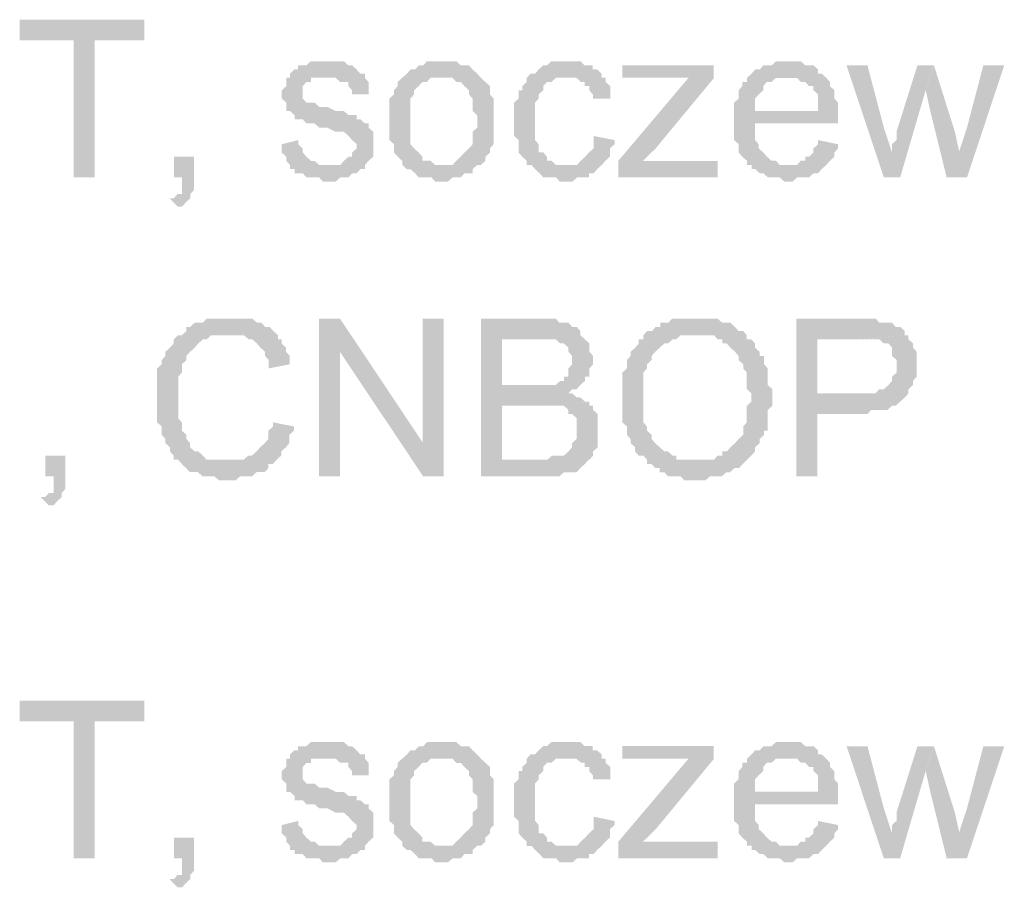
# Model space of a CAD drawing. Header units: millimetres. Extents: x -523 to 1404227, y -783705 to 1038705.
# Tile 150 of 256: x 405478 to 406482, y 233168 to 234053. Entities that reach past the tile are written whole.
import ezdxf

# ---------------------------------------------------------------- set-up
doc = ezdxf.new("R2010")
doc.units = ezdxf.units.MM
doc.linetypes.add('ACAD_ISO08W100', pattern=[36, 24, -3, 6, -3])
doc.layers.add('!!ELEKTRYKA', color=7, linetype='Continuous')

msp = doc.modelspace()

# ---------------------------------------------------------------- hatches: boundary and pattern name
at = {"layer": '!!ELEKTRYKA', "linetype": 'ACAD_ISO08W100'}
for points in [[(405605.09, 234052.61), (405478.18, 234052.61), (405478.18, 234031.42), (405533.23, 234031.42), (405533.23, 233891.72), (405554.7, 233891.72), (405554.7, 234031.42), (405605.09, 234031.42)], [(405787.04, 234010.29), (405787.04, 234010.29), (405778.66, 234010.29), (405774.93, 234010.29), (405770.27, 234006), (405770.27, 234006), (405766.55, 234006), (405761.89, 234006), (405761.89, 234001.81), (405758.16, 234001.81), (405753.51, 233997.53), (405753.51, 233993.33), (405791.7, 233993.33), (405791.7, 233993.33), (405795.42, 233993.33), (405800.08, 233993.33), (405804.74, 233989.05), (405808.47, 233989.05), (405813.12, 233989.05), (405813.12, 233984.86), (405816.85, 233980.67), (405816.85, 233976.38), (405833.62, 233976.38), (405833.62, 233980.67), (405833.62, 233984.86), (405833.62, 233989.05), (405829.89, 233993.33), (405829.89, 233997.53), (405829.89, 233997.53), (405825.23, 233997.53), (405821.51, 234001.81), (405816.85, 234006), (405813.12, 234006), (405813.12, 234006), (405808.47, 234010.29), (405804.74, 234010.29), (405800.08, 234010.29), (405795.42, 234010.29)], [(405909.94, 234010.27), (405901.56, 234010.27), (405897.84, 234010.27), (405893.19, 234010.27), (405889.46, 234005.99), (405884.81, 234005.99), (405884.81, 234005.99), (405881.09, 234001.8), (405876.43, 234001.8), (405872.71, 233997.52), (405872.71, 233997.52), (405868.05, 233993.33), (405909.94, 233993.33), (405909.94, 233993.33), (405914.6, 233993.33), (405919.25, 233993.33), (405922.97, 233989.05), (405927.63, 233989.05), (405931.35, 233984.86), (405931.35, 233984.86), (405936, 233980.58), (405936, 233976.39), (405939.73, 233972.1), (405939.73, 233967.92), (405939.73, 233963.63), (405939.73, 233959.45), (405944.38, 233955.16), (405944.38, 233950.98), (405944.38, 233950.98), (405944.38, 233942.51), (405939.73, 233938.32), (405939.73, 233934.03), (405939.73, 233929.85), (405939.73, 233925.56), (405936, 233921.38), (405936, 233921.38), (405931.35, 233917.09), (405931.35, 233917.09), (405927.63, 233912.91), (405922.97, 233908.62), (405922.97, 233908.62), (405919.25, 233904.44), (405914.6, 233904.44), (405909.94, 233904.44), (405868.05, 233904.44), (405872.71, 233900.15), (405876.43, 233900.15), (405881.09, 233895.96), (405881.09, 233895.96), (405884.81, 233891.68), (405889.46, 233891.68), (405893.19, 233891.68), (405897.84, 233891.68), (405901.56, 233887.49), (405909.94, 233887.49), (405909.94, 233887.49), (405914.6, 233887.49), (405919.25, 233891.68), (405922.97, 233891.68), (405927.63, 233891.68), (405931.35, 233895.96), (405936, 233895.96), (405939.73, 233895.96), (405939.73, 233900.15), (405944.38, 233904.44), (405948.1, 233904.44), (405952.76, 233908.62), (405952.76, 233912.91), (405957.41, 233917.09), (405957.41, 233917.09), (405957.41, 233921.38), (405961.14, 233925.56), (405961.14, 233925.56), (405961.14, 233929.85), (405961.14, 233934.03), (405961.14, 233942.51), (405961.14, 233946.79), (405961.14, 233950.98), (405961.14, 233955.16), (405961.14, 233959.45), (405961.14, 233963.63), (405961.14, 233967.92), (405961.14, 233972.1), (405957.41, 233976.39), (405957.41, 233980.58), (405957.41, 233984.86), (405952.76, 233989.05), (405948.1, 233993.33), (405948.1, 233993.33), (405944.38, 233997.52), (405939.73, 234001.8), (405939.73, 234001.8), (405936, 234005.99), (405931.35, 234005.99), (405927.63, 234005.99), (405922.97, 234010.27), (405919.25, 234010.27), (405914.6, 234010.27)], [(406036.79, 234010.28), (406033.07, 234010.28), (406028.42, 234010.28), (406024.7, 234010.28), (406020.05, 234010.28), (406015.4, 234006.01), (406011.68, 234006.01), (406007.03, 234001.82), (406007.03, 234001.82), (406003.31, 233997.54), (405998.66, 233997.54), (405994.93, 233993.36), (405994.93, 233989.08), (405990.28, 233984.89), (405990.28, 233980.61), (405986.56, 233980.61), (405986.56, 233976.43), (405986.56, 233972.15), (405981.91, 233967.96), (405981.91, 233963.69), (405981.91, 233959.5), (405981.91, 233955.22), (405981.91, 233951.04), (405981.91, 233942.57), (405981.91, 233938.29), (405981.91, 233934.11), (405986.56, 233929.83), (405986.56, 233925.64), (405986.56, 233921.37), (405986.56, 233917.18), (405990.28, 233912.9), (405990.28, 233912.9), (405994.93, 233908.72), (405994.93, 233904.44), (406033.07, 233904.44), (406033.07, 233904.44), (406028.42, 233904.44), (406024.7, 233904.44), (406020.05, 233908.72), (406015.4, 233908.72), (406015.4, 233912.9), (406011.68, 233917.18), (406011.68, 233917.18), (406007.03, 233917.18), (406007.03, 233921.37), (406007.03, 233925.64), (406003.31, 233929.83), (406003.31, 233934.11), (406003.31, 233938.29), (406003.31, 233942.57), (406003.31, 233951.04), (406003.31, 233951.04), (406003.31, 233955.22), (406003.31, 233959.5), (406003.31, 233963.69), (406003.31, 233967.96), (406007.03, 233972.15), (406007.03, 233976.43), (406011.68, 233980.61), (406011.68, 233984.89), (406011.68, 233984.89), (406015.4, 233989.08), (406020.05, 233989.08), (406024.7, 233993.36), (406028.42, 233993.36), (406033.07, 233993.36), (406036.79, 233993.36), (406071.2, 233993.36), (406071.2, 233997.54), (406066.55, 234001.82), (406061.9, 234001.82), (406061.9, 234006.01), (406058.18, 234006.01), (406053.53, 234006.01), (406049.81, 234010.28), (406045.16, 234010.28), (406041.44, 234010.28)], [(406262.01, 234010.28), (406257.37, 234010.28), (406252.72, 234010.28), (406249.01, 234010.28), (406244.36, 234006), (406240.65, 234006), (406236.01, 234006), (406232.29, 234001.83), (406227.65, 234001.83), (406223.93, 233997.55), (406219.29, 233993.28), (406262.01, 233993.28), (406262.01, 233993.28), (406265.72, 233993.28), (406270.37, 233993.28), (406274.08, 233989.1), (406278.72, 233989.1), (406282.44, 233984.83), (406287.08, 233984.83), (406287.08, 233980.65), (406287.08, 233980.65), (406291.73, 233976.38), (406291.73, 233972.11), (406291.73, 233967.93), (406291.73, 233959.48), (406227.65, 233959.48), (406312.16, 233959.48), (406312.16, 233963.66), (406312.16, 233967.93), (406308.44, 233972.11), (406308.44, 233976.38), (406308.44, 233980.65), (406303.8, 233984.83), (406303.8, 233989.1), (406300.08, 233993.28), (406300.08, 233993.28), (406295.44, 233997.55), (406291.73, 233997.55), (406291.73, 234001.83), (406287.08, 234006), (406282.44, 234006), (406278.72, 234006), (406274.08, 234010.28), (406270.37, 234010.28), (406265.72, 234010.28)], [(406185.26, 234006.06), (406092.32, 234006.06), (406092.32, 233993.33), (406138.79, 233993.33), (406143.44, 233993.33), (406147.16, 233993.33), (406151.8, 233993.33), (406155.52, 233993.33), (406160.17, 233993.33), (406185.26, 233993.33)], [(406342.07, 234005.99), (406320.73, 234005.99), (406358.78, 233891.75), (406367.13, 233917.09), (406358.78, 233942.52)], [(406409.71, 234006.02), (406393.01, 234006.02), (406371.67, 233938.29), (406371.67, 233934.11), (406371.67, 233929.85), (406367.03, 233925.58), (406367.03, 233921.4), (406367.03, 233917.13), (406367.03, 233917.13), (406358.68, 233891.71), (406375.38, 233891.71), (406401.36, 233980.6)], [(406409.81, 234005.99), (406401.46, 233980.58), (406406.1, 233959.43), (406422.8, 233891.72), (406435.78, 233917.13), (406431.15, 233938.28)], [(406481.52, 234006.07), (406460.19, 234006.07), (406443.5, 233942.54), (406435.15, 233917.13), (406422.17, 233891.72), (406443.5, 233891.72)], [(405753.61, 233993.33), (405749.88, 233993.33), (405749.88, 233989.05), (405749.88, 233984.86), (405745.23, 233980.57), (405745.23, 233976.38), (405745.23, 233972.19), (405749.88, 233967.9), (405749.88, 233963.71), (405749.88, 233959.42), (405753.61, 233959.42), (405758.27, 233955.23), (405758.27, 233950.95), (405761.99, 233950.95), (405761.99, 233950.95), (405766.65, 233950.95), (405770.38, 233946.76), (405775.04, 233946.76), (405778.76, 233946.76), (405783.42, 233942.47), (405787.15, 233942.47), (405791.8, 233942.47), (405800.19, 233938.28), (405804.85, 233938.28), (405808.57, 233938.28), (405813.23, 233934.09), (405813.23, 233934.09), (405816.96, 233929.8), (405816.96, 233929.8), (405821.61, 233925.61), (405821.61, 233921.32), (405816.96, 233917.13), (405816.96, 233912.85), (405813.23, 233912.85), (405808.57, 233908.65), (405808.57, 233908.65), (405804.85, 233904.37), (405800.19, 233904.37), (405791.8, 233904.37), (405753.61, 233904.37), (405753.61, 233900.18), (405758.27, 233900.18), (405758.27, 233895.99), (405761.99, 233895.99), (405766.65, 233895.99), (405770.38, 233891.7), (405775.04, 233891.7), (405778.76, 233891.7), (405783.42, 233891.7), (405787.15, 233887.51), (405791.8, 233887.51), (405796.46, 233887.51), (405800.19, 233887.51), (405804.85, 233891.7), (405808.57, 233891.7), (405813.23, 233891.7), (405816.96, 233895.99), (405821.61, 233895.99), (405825.34, 233900.18), (405830, 233900.18), (405830, 233904.37), (405833.72, 233908.65), (405833.72, 233908.65), (405838.38, 233912.85), (405838.38, 233917.13), (405838.38, 233921.32), (405838.38, 233925.61), (405838.38, 233925.61), (405838.38, 233929.8), (405838.38, 233934.09), (405838.38, 233938.28), (405833.72, 233942.47), (405833.72, 233946.76), (405830, 233946.76), (405825.34, 233950.95), (405821.61, 233950.95), (405821.61, 233955.23), (405816.96, 233955.23), (405813.23, 233955.23), (405808.57, 233959.42), (405804.85, 233959.42), (405800.19, 233959.42), (405791.8, 233963.71), (405791.8, 233963.71), (405787.15, 233963.71), (405783.42, 233963.71), (405778.76, 233967.9), (405775.04, 233967.9), (405775.04, 233967.9), (405770.38, 233967.9), (405766.65, 233972.19), (405766.65, 233976.38), (405766.65, 233980.57), (405766.65, 233980.57), (405766.65, 233984.86), (405770.38, 233989.05), (405775.04, 233989.05), (405775.04, 233993.33), (405778.76, 233993.33), (405783.42, 233993.33), (405791.8, 233993.33)], [(405867.98, 233993.38), (405867.98, 233993.38), (405863.32, 233989.09), (405863.32, 233984.9), (405859.6, 233980.62), (405859.6, 233976.43), (405854.94, 233972.15), (405854.94, 233967.96), (405854.94, 233963.68), (405854.94, 233959.49), (405854.94, 233955.21), (405854.94, 233951.02), (405854.94, 233951.02), (405854.94, 233942.55), (405854.94, 233938.27), (405854.94, 233934.08), (405854.94, 233929.8), (405859.6, 233925.61), (405859.6, 233921.32), (405859.6, 233917.14), (405863.32, 233912.95), (405863.32, 233912.95), (405867.98, 233908.66), (405867.98, 233904.48), (405909.87, 233904.48), (405906.14, 233904.48), (405901.49, 233904.48), (405896.83, 233908.66), (405893.11, 233908.66), (405888.46, 233908.66), (405888.46, 233912.95), (405884.73, 233917.14), (405884.73, 233917.14), (405880.08, 233921.32), (405880.08, 233921.32), (405876.35, 233925.61), (405876.35, 233929.8), (405876.35, 233934.08), (405876.35, 233938.27), (405876.35, 233942.55), (405876.35, 233951.02), (405876.35, 233951.02), (405876.35, 233955.21), (405876.35, 233959.49), (405876.35, 233963.68), (405876.35, 233967.96), (405876.35, 233972.15), (405880.08, 233976.43), (405880.08, 233980.62), (405884.73, 233984.9), (405884.73, 233984.9), (405888.46, 233989.09), (405893.11, 233989.09), (405896.83, 233993.38), (405901.49, 233993.38), (405906.14, 233993.38), (405909.87, 233993.38)], [(406070.59, 233993.34), (406037.12, 233993.34), (406037.12, 233993.34), (406041.77, 233993.34), (406045.49, 233993.34), (406050.13, 233989.07), (406053.85, 233989.07), (406053.85, 233984.88), (406058.5, 233984.88), (406058.5, 233980.61), (406062.22, 233976.42), (406062.22, 233972.14), (406079.89, 233972.14), (406079.89, 233976.42), (406079.89, 233980.61), (406079.89, 233984.88), (406075.24, 233989.07), (406075.24, 233993.34)], [(406185.77, 233993.33), (406159.75, 233993.33), (406088.18, 233908.65), (406088.18, 233891.74), (406113.28, 233908.65), (406126.29, 233921.39)], [(406219.18, 233993.33), (406219.18, 233993.33), (406219.18, 233989.15), (406214.54, 233989.15), (406214.54, 233984.88), (406210.82, 233980.61), (406210.82, 233976.43), (406210.82, 233972.16), (406206.18, 233967.98), (406206.18, 233963.71), (406206.18, 233959.43), (406206.18, 233955.26), (406206.18, 233946.8), (406206.18, 233942.53), (406206.18, 233938.35), (406206.18, 233934.08), (406206.18, 233929.81), (406210.82, 233925.63), (406210.82, 233921.36), (406210.82, 233917.18), (406214.54, 233912.9), (406214.54, 233912.9), (406219.18, 233908.73), (406219.18, 233904.45), (406260.98, 233904.45), (406260.98, 233904.45), (406257.26, 233904.45), (406252.62, 233904.45), (406248.9, 233908.73), (406244.26, 233908.73), (406239.61, 233912.9), (406235.9, 233917.18), (406235.9, 233917.18), (406235.9, 233917.18), (406231.26, 233921.36), (406231.26, 233925.63), (406227.54, 233929.81), (406227.54, 233934.08), (406227.54, 233938.35), (406227.54, 233946.8), (406312.06, 233946.8), (406312.06, 233946.8), (406312.06, 233950.98), (406312.06, 233955.26), (406312.06, 233959.43), (406227.54, 233959.43), (406227.54, 233959.43), (406227.54, 233967.98), (406227.54, 233972.16), (406231.26, 233976.43), (406231.26, 233976.43), (406235.9, 233980.61), (406235.9, 233984.88), (406239.61, 233989.15), (406244.26, 233989.15), (406248.9, 233993.33), (406252.62, 233993.33), (406257.26, 233993.33), (406260.98, 233993.33)], [(405761.99, 233929.8), (405745.23, 233925.61), (405745.23, 233925.61), (405745.23, 233921.32), (405745.23, 233917.13), (405749.88, 233912.85), (405749.88, 233908.65), (405753.61, 233904.37), (405791.8, 233904.37), (405791.8, 233904.37), (405787.15, 233904.37), (405783.42, 233904.37), (405778.76, 233908.65), (405775.04, 233908.65), (405770.38, 233912.85), (405770.38, 233912.85), (405766.65, 233917.13), (405766.65, 233921.32), (405761.99, 233925.61)], [(406062.92, 233934.06), (406062.92, 233929.79), (406062.92, 233925.6), (406062.92, 233921.32), (406058.27, 233917.14), (406058.27, 233917.14), (406054.55, 233912.86), (406049.9, 233908.67), (406049.9, 233908.67), (406046.18, 233904.4), (406041.53, 233904.4), (406033.16, 233904.4), (405995.02, 233904.4), (405999.67, 233904.4), (406003.39, 233900.21), (406008.04, 233895.93), (406008.04, 233895.93), (406011.76, 233891.75), (406016.41, 233891.75), (406020.13, 233891.75), (406024.78, 233891.75), (406028.51, 233887.47), (406037.81, 233887.47), (406041.53, 233887.47), (406046.18, 233891.75), (406049.9, 233891.75), (406054.55, 233891.75), (406058.27, 233891.75), (406058.27, 233895.93), (406062.92, 233895.93), (406066.64, 233900.21), (406066.64, 233900.21), (406071.29, 233904.4), (406075.01, 233908.67), (406075.01, 233908.67), (406079.66, 233912.86), (406079.66, 233917.14), (406079.66, 233921.32), (406084.31, 233925.6), (406084.31, 233929.79)], [(406291.73, 233929.85), (406291.73, 233925.58), (406287.08, 233921.31), (406287.08, 233917.13), (406282.44, 233912.86), (406278.72, 233912.86), (406278.72, 233908.68), (406274.08, 233908.68), (406270.37, 233904.41), (406265.72, 233904.41), (406262.01, 233904.41), (406219.29, 233904.41), (406223.93, 233904.41), (406223.93, 233900.23), (406227.65, 233900.23), (406232.29, 233895.96), (406236.01, 233895.96), (406240.65, 233891.69), (406244.36, 233891.69), (406249.01, 233891.69), (406252.72, 233891.69), (406257.37, 233887.51), (406262.01, 233887.51), (406265.72, 233887.51), (406270.37, 233891.69), (406274.08, 233891.69), (406278.72, 233891.69), (406282.44, 233891.69), (406287.08, 233895.96), (406291.73, 233895.96), (406295.44, 233900.23), (406295.44, 233900.23), (406300.08, 233904.41), (406303.8, 233908.68), (406303.8, 233908.68), (406308.44, 233912.86), (406308.44, 233917.13), (406312.16, 233921.31), (406312.16, 233925.58)], [(405655.85, 233912.87), (405635.34, 233912.87), (405635.34, 233891.71), (405643.73, 233891.71), (405643.73, 233887.52), (405643.73, 233883.23), (405643.73, 233879.03), (405643.73, 233874.84), (405639.07, 233874.84), (405635.34, 233870.55), (405630.68, 233870.55), (405639.07, 233862.06), (405639.07, 233862.06), (405643.73, 233862.06), (405647.46, 233866.35), (405647.46, 233866.35), (405652.12, 233870.55), (405652.12, 233874.84), (405655.85, 233879.03), (405655.85, 233883.23), (405655.85, 233887.52), (405655.85, 233891.71)], [(406189.49, 233908.65), (406139.3, 233908.65), (406134.65, 233908.65), (406130.94, 233908.65), (406126.29, 233908.65), (406121.64, 233908.65), (406117.92, 233908.65), (406113.28, 233908.65), (406088.18, 233891.74), (406189.49, 233891.74)], [(405690.05, 233747.75), (405690.05, 233747.75), (405686.32, 233747.75), (405681.66, 233747.75), (405677.93, 233747.75), (405673.26, 233747.75), (405668.6, 233747.75), (405664.87, 233743.55), (405660.21, 233743.55), (405656.48, 233743.55), (405651.82, 233739.26), (405651.82, 233739.26), (405648.09, 233739.26), (405648.09, 233735.07), (405643.43, 233730.87), (405639.7, 233730.87), (405635.04, 233726.58), (405635.04, 233722.39), (405631.31, 233718.1), (405626.65, 233713.9), (405626.65, 233709.71), (405626.65, 233709.71), (405622.92, 233705.42), (405622.92, 233705.42), (405622.92, 233701.22), (405618.26, 233696.93), (405618.26, 233692.74), (405618.26, 233688.54), (405618.26, 233684.25), (405618.26, 233675.77), (405618.26, 233671.57), (405618.26, 233667.38), (405618.26, 233663.09), (405618.26, 233658.89), (405618.26, 233654.61), (405618.26, 233650.41), (405618.26, 233646.21), (405618.26, 233641.93), (405622.92, 233637.73), (405622.92, 233633.44), (405622.92, 233629.25), (405626.65, 233625.05), (405626.65, 233625.05), (405626.65, 233620.76), (405631.31, 233616.57), (405631.31, 233612.28), (405635.04, 233608.08), (405635.04, 233603.79), (405639.7, 233603.79), (405643.43, 233599.6), (405690.05, 233603.79), (405690.05, 233603.79), (405681.66, 233603.79), (405677.93, 233603.79), (405673.26, 233603.79), (405668.6, 233603.79), (405664.87, 233608.08), (405664.87, 233608.08), (405660.21, 233612.28), (405656.48, 233612.28), (405651.82, 233616.57), (405651.82, 233620.76), (405648.09, 233625.05), (405648.09, 233629.25), (405643.43, 233633.44), (405643.43, 233633.44), (405643.43, 233637.73), (405643.43, 233641.93), (405639.7, 233646.21), (405639.7, 233650.41), (405639.7, 233654.61), (405639.7, 233658.89), (405639.7, 233663.09), (405639.7, 233667.38), (405639.7, 233667.38), (405639.7, 233671.57), (405639.7, 233675.77), (405639.7, 233680.06), (405639.7, 233684.25), (405639.7, 233688.54), (405643.43, 233692.74), (405643.43, 233696.93), (405643.43, 233701.22), (405648.09, 233705.42), (405648.09, 233709.71), (405651.82, 233713.9), (405656.48, 233718.1), (405656.48, 233718.1), (405660.21, 233722.39), (405660.21, 233722.39), (405664.87, 233726.58), (405668.6, 233726.58), (405673.26, 233730.87), (405677.93, 233730.87), (405681.66, 233730.87), (405686.32, 233730.87), (405690.05, 233730.87), (405741.33, 233730.87), (405736.66, 233735.07), (405732.93, 233739.26), (405728.27, 233739.26), (405728.27, 233739.26), (405724.54, 233743.55), (405719.88, 233743.55), (405715.22, 233747.75), (405711.49, 233747.75), (405706.83, 233747.75), (405703.1, 233747.75), (405698.44, 233747.75)], [(405804.6, 233747.79), (405783.18, 233747.79), (405783.18, 233586.95), (405804.6, 233586.95), (405804.6, 233713.89)], [(405910.16, 233747.81), (405888.76, 233747.81), (405888.76, 233620.77), (405888.76, 233586.9), (405910.16, 233586.9)], [(406007.64, 233747.8), (405948.1, 233747.8), (405948.1, 233586.95), (406007.64, 233586.95), (406011.36, 233586.95), (406016.01, 233586.95), (406024.39, 233586.95), (406028.11, 233586.95), (406028.11, 233586.95), (406032.76, 233591.14), (406037.41, 233591.14), (406041.13, 233591.14), (406045.78, 233591.14), (406049.51, 233595.42), (406054.16, 233599.6), (406054.16, 233599.6), (406054.16, 233599.6), (406057.88, 233603.88), (405969.5, 233603.88), (405969.5, 233658.87), (406007.64, 233658.87), (406057.88, 233663.15), (406054.16, 233663.15), (406049.51, 233667.33), (406045.78, 233667.33), (406041.13, 233671.61), (406037.41, 233671.61), (406037.41, 233671.61), (406041.13, 233675.8), (406045.78, 233675.8), (405969.5, 233680.08), (405969.5, 233726.59), (405999.27, 233726.59), (406054.16, 233726.59), (406049.51, 233730.87), (406049.51, 233735.06), (406045.78, 233739.34), (406041.13, 233739.34), (406037.41, 233743.53), (406032.76, 233743.53), (406032.76, 233743.53), (406028.11, 233743.53), (406024.39, 233747.8), (406016.01, 233747.8), (406011.36, 233747.8)], [(406168.96, 233747.76), (406168.96, 233747.76), (406160.6, 233747.76), (406155.95, 233747.76), (406151.31, 233747.76), (406147.59, 233747.76), (406142.94, 233747.76), (406139.23, 233743.58), (406134.58, 233743.58), (406130.86, 233743.58), (406130.86, 233739.3), (406126.22, 233739.3), (406122.5, 233735.03), (406117.85, 233735.03), (406168.96, 233730.84), (406172.68, 233730.84), (406177.33, 233730.84), (406181.04, 233730.84), (406185.69, 233730.84), (406189.41, 233726.57), (406194.05, 233726.57), (406194.05, 233722.39), (406198.7, 233722.39), (406202.42, 233718.11), (406207.06, 233713.93), (406207.06, 233713.93), (406210.78, 233709.66), (406210.78, 233705.48), (406215.43, 233701.2), (406215.43, 233696.93), (406219.14, 233692.74), (406219.14, 233688.47), (406219.14, 233684.29), (406219.14, 233680.01), (406219.14, 233675.83), (406223.79, 233671.56), (406223.79, 233667.38), (406223.79, 233663.1), (406219.14, 233658.83), (406219.14, 233654.64), (406219.14, 233650.37), (406219.14, 233646.19), (406219.14, 233641.91), (406215.43, 233637.73), (406215.43, 233633.46), (406215.43, 233629.27), (406210.78, 233625), (406207.06, 233620.73), (406207.06, 233620.73), (406207.06, 233620.73), (406202.42, 233616.54), (406198.7, 233612.27), (406194.05, 233612.27), (406194.05, 233608.09), (406189.41, 233608.09), (406185.69, 233603.81), (406181.04, 233603.81), (406177.33, 233603.81), (406172.68, 233603.81), (406168.96, 233603.81), (406219.14, 233603.81), (406219.14, 233603.81), (406223.79, 233608.09), (406227.51, 233612.27), (406227.51, 233616.54), (406232.15, 233620.73), (406232.15, 233625), (406232.15, 233625), (406236.8, 233629.27), (406236.8, 233633.46), (406240.52, 233633.46), (406240.52, 233637.73), (406240.52, 233641.91), (406240.52, 233646.19), (406240.52, 233654.64), (406245.16, 233658.83), (406245.16, 233663.1), (406245.16, 233667.38), (406245.16, 233671.56), (406245.16, 233675.83), (406240.52, 233680.01), (406240.52, 233684.29), (406240.52, 233688.47), (406240.52, 233692.74), (406240.52, 233696.93), (406236.8, 233701.2), (406236.8, 233705.48), (406236.8, 233709.66), (406232.15, 233709.66), (406232.15, 233713.93), (406227.51, 233718.11), (406227.51, 233722.39), (406223.79, 233726.57), (406219.14, 233726.57), (406219.14, 233730.84), (406215.43, 233735.03), (406210.78, 233735.03), (406207.06, 233739.3), (406207.06, 233739.3), (406202.42, 233743.58), (406198.7, 233743.58), (406194.05, 233743.58), (406189.41, 233747.76), (406185.69, 233747.76), (406181.04, 233747.76), (406177.33, 233747.76), (406172.68, 233747.76)], [(406329.08, 233747.85), (406269.66, 233747.85), (406269.66, 233586.97), (406291.02, 233586.97), (406291.02, 233650.47), (406332.79, 233650.47), (406337.43, 233650.47), (406342.08, 233650.47), (406345.79, 233654.64), (406350.43, 233654.64), (406354.14, 233654.64), (406358.79, 233654.64), (406362.5, 233654.64), (406367.14, 233658.91), (406370.85, 233658.91), (406375.5, 233663.19), (406375.5, 233663.19), (406380.14, 233667.36), (406380.14, 233667.36), (406291.02, 233671.63), (406291.02, 233726.68), (406332.79, 233726.68), (406383.85, 233730.86), (406380.14, 233730.86), (406380.14, 233735.13), (406375.5, 233739.31), (406370.85, 233739.31), (406367.14, 233743.58), (406362.5, 233743.58), (406358.79, 233743.58), (406354.14, 233743.58), (406354.14, 233743.58), (406350.43, 233747.85), (406345.79, 233747.85), (406342.08, 233747.85), (406337.43, 233747.85)], [(405741.28, 233730.82), (405690.02, 233730.82), (405694.68, 233730.82), (405698.41, 233730.82), (405703.07, 233730.82), (405706.8, 233730.82), (405711.46, 233726.62), (405715.18, 233726.62), (405719.84, 233722.43), (405719.84, 233722.43), (405723.57, 233718.14), (405728.23, 233713.95), (405728.23, 233709.66), (405731.96, 233705.47), (405731.96, 233701.18), (405731.96, 233696.99), (405753.39, 233701.18), (405753.39, 233705.47), (405753.39, 233709.66), (405749.66, 233713.95), (405749.66, 233718.14), (405745, 233722.43), (405745, 233726.62), (405741.28, 233726.62)], [(406117.42, 233735.04), (406113.7, 233730.86), (406113.7, 233726.58), (406109.05, 233726.58), (406109.05, 233722.4), (406105.33, 233718.12), (406105.33, 233718.12), (406100.69, 233713.94), (406100.69, 233709.66), (406096.97, 233705.48), (406096.97, 233701.21), (406096.97, 233697.02), (406092.32, 233692.75), (406092.32, 233688.47), (406092.32, 233684.29), (406092.32, 233680.01), (406092.32, 233675.83), (406092.32, 233671.56), (406092.32, 233663.1), (406092.32, 233663.1), (406092.32, 233658.92), (406092.32, 233654.64), (406092.32, 233650.37), (406092.32, 233646.18), (406092.32, 233641.91), (406096.97, 233637.73), (406096.97, 233633.45), (406096.97, 233629.27), (406100.69, 233624.99), (406100.69, 233624.99), (406100.69, 233620.81), (406105.33, 233616.53), (406105.33, 233612.35), (406109.05, 233608.08), (406113.7, 233608.08), (406117.42, 233603.8), (406117.42, 233599.62), (406122.06, 233599.62), (406125.78, 233595.34), (406130.43, 233595.34), (406130.43, 233591.16), (406135.08, 233591.16), (406138.79, 233586.89), (406143.44, 233586.89), (406147.16, 233586.89), (406151.8, 233586.89), (406155.52, 233582.7), (406163.89, 233582.7), (406168.53, 233582.7), (406168.53, 233582.7), (406173.18, 233582.7), (406176.9, 233582.7), (406181.55, 233586.89), (406185.26, 233586.89), (406189.91, 233586.89), (406193.63, 233586.89), (406198.28, 233591.16), (406201.99, 233591.16), (406206.64, 233595.34), (406206.64, 233595.34), (406211.29, 233595.34), (406215.01, 233599.62), (406219.65, 233603.8), (406168.53, 233603.8), (406168.53, 233603.8), (406160.17, 233603.8), (406155.52, 233603.8), (406151.8, 233603.8), (406147.16, 233603.8), (406147.16, 233608.08), (406143.44, 233608.08), (406138.79, 233612.35), (406135.08, 233612.35), (406130.43, 233616.53), (406125.78, 233620.81), (406125.78, 233620.81), (406125.78, 233620.81), (406122.06, 233624.99), (406122.06, 233629.27), (406117.42, 233633.45), (406117.42, 233637.73), (406113.7, 233641.91), (406113.7, 233646.18), (406113.7, 233650.37), (406113.7, 233654.64), (406113.7, 233658.92), (406113.7, 233663.1), (406113.7, 233667.37), (406113.7, 233675.83), (406113.7, 233680.01), (406113.7, 233684.29), (406113.7, 233688.47), (406113.7, 233692.75), (406117.42, 233697.02), (406117.42, 233701.21), (406122.06, 233705.48), (406122.06, 233709.66), (406122.06, 233709.66), (406125.78, 233713.94), (406130.43, 233718.12), (406130.43, 233718.12), (406135.08, 233722.4), (406138.79, 233722.4), (406143.44, 233726.58), (406147.16, 233726.58), (406151.8, 233730.86), (406155.52, 233730.86), (406160.17, 233730.86), (406163.89, 233730.86), (406168.53, 233730.86)], [(406383.88, 233730.84), (406333.75, 233726.67), (406333.75, 233726.67), (406342.11, 233726.67), (406345.82, 233726.67), (406350.46, 233726.67), (406350.46, 233726.67), (406354.17, 233726.67), (406358.82, 233722.4), (406363.46, 233722.4), (406367.17, 233718.13), (406367.17, 233718.13), (406367.17, 233713.95), (406367.17, 233709.68), (406371.81, 233705.5), (406371.81, 233701.23), (406371.81, 233696.96), (406371.81, 233692.79), (406367.17, 233688.52), (406367.17, 233684.34), (406363.46, 233680.07), (406363.46, 233680.07), (406358.82, 233675.8), (406354.17, 233675.8), (406350.46, 233671.62), (406345.82, 233671.62), (406342.11, 233671.62), (406337.47, 233671.62), (406333.75, 233671.62), (406291.06, 233671.62), (406380.16, 233667.35), (406383.88, 233671.62), (406383.88, 233675.8), (406388.52, 233680.07), (406388.52, 233684.34), (406392.23, 233688.52), (406392.23, 233692.79), (406392.23, 233696.96), (406392.23, 233701.23), (406392.23, 233701.23), (406392.23, 233705.5), (406392.23, 233709.68), (406392.23, 233713.95), (406388.52, 233718.13), (406388.52, 233722.4), (406383.88, 233726.67)], [(406054.14, 233726.58), (405999.26, 233726.58), (406002.98, 233726.58), (406007.63, 233726.58), (406016, 233726.58), (406020.65, 233726.58), (406020.65, 233726.58), (406024.37, 233726.58), (406024.37, 233726.58), (406029.02, 233722.39), (406032.74, 233722.39), (406037.4, 233718.12), (406037.4, 233718.12), (406037.4, 233713.93), (406041.12, 233709.65), (406041.12, 233705.47), (406041.12, 233701.19), (406037.4, 233697), (406037.4, 233692.72), (406037.4, 233688.54), (406032.74, 233688.54), (406032.74, 233684.26), (406029.02, 233684.26), (406024.37, 233680.07), (406020.65, 233680.07), (406020.65, 233680.07), (406016, 233680.07), (406007.63, 233680.07), (406002.98, 233680.07), (405969.49, 233680.07), (406045.77, 233675.79), (406049.49, 233680.07), (406054.14, 233684.26), (406054.14, 233688.54), (406058.79, 233688.54), (406058.79, 233692.72), (406058.79, 233697), (406062.51, 233701.19), (406062.51, 233705.47), (406062.51, 233705.47), (406062.51, 233709.65), (406058.79, 233713.93), (406058.79, 233718.12), (406058.79, 233722.39)], [(406058.79, 233663.14), (406007.63, 233658.86), (406007.63, 233658.86), (406012.28, 233658.86), (406016, 233658.86), (406020.65, 233658.86), (406024.37, 233658.86), (406029.02, 233658.86), (406032.74, 233658.86), (406037.4, 233654.68), (406037.4, 233650.4), (406041.12, 233650.4), (406045.77, 233646.21), (406045.77, 233641.93), (406045.77, 233637.75), (406045.77, 233633.47), (406045.77, 233633.47), (406045.77, 233629.28), (406045.77, 233625), (406041.12, 233620.82), (406041.12, 233616.54), (406037.4, 233612.35), (406037.4, 233612.35), (406032.74, 233608.07), (406029.02, 233608.07), (406024.37, 233608.07), (406024.37, 233608.07), (406020.65, 233608.07), (406016, 233603.89), (406007.63, 233603.89), (405969.49, 233603.89), (406058.79, 233603.89), (406062.51, 233608.07), (406062.51, 233612.35), (406067.16, 233616.54), (406067.16, 233620.82), (406067.16, 233625), (406067.16, 233629.28), (406067.16, 233633.47), (406067.16, 233637.75), (406067.16, 233641.93), (406067.16, 233646.21), (406067.16, 233650.4), (406062.51, 233654.68), (406062.51, 233658.86), (406058.79, 233658.86)], [(405736.32, 233641.99), (405736.32, 233641.99), (405736.32, 233637.7), (405731.66, 233633.5), (405731.66, 233629.31), (405731.66, 233625.02), (405727.93, 233620.83), (405723.27, 233616.54), (405723.27, 233616.54), (405719.54, 233612.34), (405719.54, 233612.34), (405714.88, 233608.15), (405711.15, 233608.15), (405706.49, 233603.86), (405702.76, 233603.86), (405698.1, 233603.86), (405693.44, 233603.86), (405689.71, 233603.86), (405643.1, 233599.66), (405647.76, 233595.38), (405647.76, 233595.38), (405651.49, 233591.18), (405656.15, 233591.18), (405659.88, 233591.18), (405664.54, 233586.89), (405668.27, 233586.89), (405672.93, 233586.89), (405676.66, 233586.89), (405681.32, 233582.7), (405685.05, 233582.7), (405689.71, 233582.7), (405693.44, 233582.7), (405698.1, 233582.7), (405702.76, 233586.89), (405706.49, 233586.89), (405711.15, 233586.89), (405714.88, 233586.89), (405719.54, 233591.18), (405723.27, 233591.18), (405727.93, 233591.18), (405731.66, 233595.38), (405731.66, 233599.66), (405736.32, 233599.66), (405740.05, 233603.86), (405740.05, 233603.86), (405744.71, 233608.15), (405744.71, 233612.34), (405749.37, 233616.54), (405753.1, 233620.83), (405753.1, 233625.02), (405753.1, 233629.31), (405757.76, 233633.5), (405757.76, 233637.7)], [(405524.76, 233608.04), (405504.23, 233608.04), (405504.23, 233586.95), (405512.63, 233586.95), (405512.63, 233582.66), (405512.63, 233578.46), (405512.63, 233574.17), (405512.63, 233569.97), (405507.97, 233569.97), (405504.23, 233565.77), (405499.57, 233565.77), (405507.97, 233557.28), (405507.97, 233557.28), (405512.63, 233557.28), (405516.36, 233561.48), (405516.36, 233561.48), (405521.03, 233565.77), (405521.03, 233569.97), (405524.76, 233574.17), (405524.76, 233578.46), (405524.76, 233582.66), (405524.76, 233586.95)], [(405605.09, 233358.3), (405478.18, 233358.3), (405478.18, 233337.12), (405533.23, 233337.12), (405533.23, 233197.42), (405554.7, 233197.42), (405554.7, 233337.12), (405605.09, 233337.12)], [(405787.04, 233315.94), (405787.04, 233315.94), (405778.66, 233315.94), (405774.93, 233315.94), (405770.27, 233311.75), (405770.27, 233311.75), (405766.55, 233311.75), (405761.89, 233311.75), (405761.89, 233307.55), (405758.16, 233307.55), (405753.51, 233303.27), (405753.51, 233299.08), (405791.7, 233299.08), (405791.7, 233299.08), (405795.42, 233299.08), (405800.08, 233299.08), (405804.74, 233294.79), (405808.47, 233294.79), (405813.12, 233294.79), (405813.12, 233290.6), (405816.85, 233286.31), (405816.85, 233282.12), (405833.62, 233282.12), (405833.62, 233286.31), (405833.62, 233290.6), (405833.62, 233294.79), (405829.89, 233299.08), (405829.89, 233303.27), (405829.89, 233303.27), (405825.23, 233303.27), (405821.51, 233307.55), (405816.85, 233311.75), (405813.12, 233311.75), (405813.12, 233311.75), (405808.47, 233315.94), (405804.74, 233315.94), (405800.08, 233315.94), (405795.42, 233315.94)], [(405909.94, 233315.98), (405901.56, 233315.98), (405897.84, 233315.98), (405893.19, 233315.98), (405889.46, 233311.69), (405884.81, 233311.69), (405884.81, 233311.69), (405881.09, 233307.51), (405876.43, 233307.51), (405872.71, 233303.22), (405872.71, 233303.22), (405868.05, 233299.04), (405909.94, 233299.04), (405909.94, 233299.04), (405914.6, 233299.04), (405919.25, 233299.04), (405922.97, 233294.75), (405927.63, 233294.75), (405931.35, 233290.57), (405931.35, 233290.57), (405936, 233286.28), (405936, 233282.09), (405939.73, 233277.91), (405939.73, 233273.62), (405939.73, 233269.44), (405939.73, 233265.15), (405944.38, 233260.97), (405944.38, 233256.68), (405944.38, 233256.68), (405944.38, 233248.21), (405939.73, 233244.02), (405939.73, 233239.74), (405939.73, 233235.55), (405939.73, 233231.27), (405936, 233227.08), (405936, 233227.08), (405931.35, 233222.8), (405931.35, 233222.8), (405927.63, 233218.61), (405922.97, 233214.33), (405922.97, 233214.33), (405919.25, 233210.14), (405914.6, 233210.14), (405909.94, 233210.14), (405868.05, 233210.14), (405872.71, 233205.86), (405876.43, 233205.86), (405881.09, 233201.67), (405881.09, 233201.67), (405884.81, 233197.39), (405889.46, 233197.39), (405893.19, 233197.39), (405897.84, 233197.39), (405901.56, 233193.2), (405909.94, 233193.2), (405909.94, 233193.2), (405914.6, 233193.2), (405919.25, 233197.39), (405922.97, 233197.39), (405927.63, 233197.39), (405931.35, 233201.67), (405936, 233201.67), (405939.73, 233201.67), (405939.73, 233205.86), (405944.38, 233210.14), (405948.1, 233210.14), (405952.76, 233214.33), (405952.76, 233218.61), (405957.41, 233222.8), (405957.41, 233222.8), (405957.41, 233227.08), (405961.14, 233231.27), (405961.14, 233231.27), (405961.14, 233235.55), (405961.14, 233239.74), (405961.14, 233248.21), (405961.14, 233252.49), (405961.14, 233256.68), (405961.14, 233260.97), (405961.14, 233265.15), (405961.14, 233269.44), (405961.14, 233273.62), (405961.14, 233277.91), (405957.41, 233282.09), (405957.41, 233286.28), (405957.41, 233290.57), (405952.76, 233294.75), (405948.1, 233299.04), (405948.1, 233299.04), (405944.38, 233303.22), (405939.73, 233307.51), (405939.73, 233307.51), (405936, 233311.69), (405931.35, 233311.69), (405927.63, 233311.69), (405922.97, 233315.98), (405919.25, 233315.98), (405914.6, 233315.98)], [(406036.79, 233315.96), (406033.07, 233315.96), (406028.42, 233315.96), (406024.7, 233315.96), (406020.05, 233315.96), (406015.4, 233311.77), (406011.68, 233311.77), (406007.03, 233307.49), (406007.03, 233307.49), (406003.31, 233303.31), (405998.66, 233303.31), (405994.93, 233299.03), (405994.93, 233294.84), (405990.28, 233290.56), (405990.28, 233286.38), (405986.56, 233286.38), (405986.56, 233282.1), (405986.56, 233277.91), (405981.91, 233273.63), (405981.91, 233269.45), (405981.91, 233265.17), (405981.91, 233260.99), (405981.91, 233256.71), (405981.91, 233248.24), (405981.91, 233244.06), (405981.91, 233239.78), (405986.56, 233235.59), (405986.56, 233231.31), (405986.56, 233227.13), (405986.56, 233222.85), (405990.28, 233218.67), (405990.28, 233218.67), (405994.93, 233214.39), (405994.93, 233210.11), (406033.07, 233210.11), (406033.07, 233210.11), (406028.42, 233210.11), (406024.7, 233210.11), (406020.05, 233214.39), (406015.4, 233214.39), (406015.4, 233218.67), (406011.68, 233222.85), (406011.68, 233222.85), (406007.03, 233222.85), (406007.03, 233227.13), (406007.03, 233231.31), (406003.31, 233235.59), (406003.31, 233239.78), (406003.31, 233244.06), (406003.31, 233248.24), (406003.31, 233256.71), (406003.31, 233256.71), (406003.31, 233260.99), (406003.31, 233265.17), (406003.31, 233269.45), (406003.31, 233273.63), (406007.03, 233277.91), (406007.03, 233282.1), (406011.68, 233286.38), (406011.68, 233290.56), (406011.68, 233290.56), (406015.4, 233294.84), (406020.05, 233294.84), (406024.7, 233299.03), (406028.42, 233299.03), (406033.07, 233299.03), (406036.79, 233299.03), (406071.2, 233299.03), (406071.2, 233303.31), (406066.55, 233307.49), (406061.9, 233307.49), (406061.9, 233311.77), (406058.18, 233311.77), (406053.53, 233311.77), (406049.81, 233315.96), (406045.16, 233315.96), (406041.44, 233315.96)], [(406185.26, 233311.77), (406092.32, 233311.77), (406092.32, 233299.04), (406138.79, 233299.04), (406143.44, 233299.04), (406147.16, 233299.04), (406151.8, 233299.04), (406155.52, 233299.04), (406160.17, 233299.04), (406185.26, 233299.04)], [(406262.01, 233316.01), (406257.37, 233316.01), (406252.72, 233316.01), (406249.01, 233316.01), (406244.36, 233311.74), (406240.65, 233311.74), (406236.01, 233311.74), (406232.29, 233307.47), (406227.65, 233307.47), (406223.93, 233303.29), (406219.29, 233299.02), (406262.01, 233299.02), (406262.01, 233299.02), (406265.72, 233299.02), (406270.37, 233299.02), (406274.08, 233294.84), (406278.72, 233294.84), (406282.44, 233290.57), (406287.08, 233290.57), (406287.08, 233286.3), (406287.08, 233286.3), (406291.73, 233282.12), (406291.73, 233277.84), (406291.73, 233273.67), (406291.73, 233265.22), (406227.65, 233265.22), (406312.16, 233265.22), (406312.16, 233269.39), (406312.16, 233273.67), (406308.44, 233277.84), (406308.44, 233282.12), (406308.44, 233286.3), (406303.8, 233290.57), (406303.8, 233294.84), (406300.08, 233299.02), (406300.08, 233299.02), (406295.44, 233303.29), (406291.73, 233303.29), (406291.73, 233307.47), (406287.08, 233311.74), (406282.44, 233311.74), (406278.72, 233311.74), (406274.08, 233316.01), (406270.37, 233316.01), (406265.72, 233316.01)], [(406342.07, 233311.73), (406320.73, 233311.73), (406358.78, 233197.4), (406367.13, 233222.83), (406358.78, 233248.26)], [(406409.71, 233311.74), (406393.01, 233311.74), (406371.67, 233244.01), (406371.67, 233239.75), (406371.67, 233235.57), (406367.03, 233231.3), (406367.03, 233227.13), (406367.03, 233222.86), (406367.03, 233222.86), (406358.68, 233197.44), (406375.38, 233197.44), (406401.36, 233286.32)], [(406409.81, 233311.73), (406401.46, 233286.31), (406406.1, 233265.17), (406422.8, 233197.45), (406435.78, 233222.87), (406431.15, 233244.02)], [(406481.52, 233311.72), (406460.19, 233311.72), (406443.5, 233248.28), (406435.15, 233222.87), (406422.17, 233197.46), (406443.5, 233197.46)], [(405753.61, 233299.04), (405749.88, 233299.04), (405749.88, 233294.75), (405749.88, 233290.56), (405745.23, 233286.37), (405745.23, 233282.08), (405745.23, 233277.89), (405749.88, 233273.61), (405749.88, 233269.42), (405749.88, 233265.13), (405753.61, 233265.13), (405758.27, 233260.94), (405758.27, 233256.65), (405761.99, 233256.65), (405761.99, 233256.65), (405766.65, 233256.65), (405770.38, 233252.46), (405775.04, 233252.46), (405778.76, 233252.46), (405783.42, 233248.27), (405787.15, 233248.27), (405791.8, 233248.27), (405800.19, 233243.98), (405804.85, 233243.98), (405808.57, 233243.98), (405813.23, 233239.79), (405813.23, 233239.79), (405816.96, 233235.51), (405816.96, 233235.51), (405821.61, 233231.31), (405821.61, 233227.03), (405816.96, 233222.84), (405816.96, 233218.55), (405813.23, 233218.55), (405808.57, 233214.36), (405808.57, 233214.36), (405804.85, 233210.17), (405800.19, 233210.17), (405791.8, 233210.17), (405753.61, 233210.17), (405753.61, 233205.88), (405758.27, 233205.88), (405758.27, 233201.69), (405761.99, 233201.69), (405766.65, 233201.69), (405770.38, 233197.41), (405775.04, 233197.41), (405778.76, 233197.41), (405783.42, 233197.41), (405787.15, 233193.21), (405791.8, 233193.21), (405796.46, 233193.21), (405800.19, 233193.21), (405804.85, 233197.41), (405808.57, 233197.41), (405813.23, 233197.41), (405816.96, 233201.69), (405821.61, 233201.69), (405825.34, 233205.88), (405830, 233205.88), (405830, 233210.17), (405833.72, 233214.36), (405833.72, 233214.36), (405838.38, 233218.55), (405838.38, 233222.84), (405838.38, 233227.03), (405838.38, 233231.31), (405838.38, 233231.31), (405838.38, 233235.51), (405838.38, 233239.79), (405838.38, 233243.98), (405833.72, 233248.27), (405833.72, 233252.46), (405830, 233252.46), (405825.34, 233256.65), (405821.61, 233256.65), (405821.61, 233260.94), (405816.96, 233260.94), (405813.23, 233260.94), (405808.57, 233265.13), (405804.85, 233265.13), (405800.19, 233265.13), (405791.8, 233269.42), (405791.8, 233269.42), (405787.15, 233269.42), (405783.42, 233269.42), (405778.76, 233273.61), (405775.04, 233273.61), (405775.04, 233273.61), (405770.38, 233273.61), (405766.65, 233277.89), (405766.65, 233282.08), (405766.65, 233286.37), (405766.65, 233286.37), (405766.65, 233290.56), (405770.38, 233294.75), (405775.04, 233294.75), (405775.04, 233299.04), (405778.76, 233299.04), (405783.42, 233299.04), (405791.8, 233299.04)], [(405867.98, 233299.02), (405867.98, 233299.02), (405863.32, 233294.83), (405863.32, 233290.55), (405859.6, 233286.36), (405859.6, 233282.08), (405854.94, 233277.89), (405854.94, 233273.61), (405854.94, 233269.42), (405854.94, 233265.23), (405854.94, 233260.95), (405854.94, 233256.76), (405854.94, 233256.76), (405854.94, 233248.29), (405854.94, 233244.01), (405854.94, 233239.82), (405854.94, 233235.54), (405859.6, 233231.35), (405859.6, 233227.07), (405859.6, 233222.88), (405863.32, 233218.59), (405863.32, 233218.59), (405867.98, 233214.41), (405867.98, 233210.12), (405909.87, 233210.12), (405906.14, 233210.12), (405901.49, 233210.12), (405896.83, 233214.41), (405893.11, 233214.41), (405888.46, 233214.41), (405888.46, 233218.59), (405884.73, 233222.88), (405884.73, 233222.88), (405880.08, 233227.07), (405880.08, 233227.07), (405876.35, 233231.35), (405876.35, 233235.54), (405876.35, 233239.82), (405876.35, 233244.01), (405876.35, 233248.29), (405876.35, 233256.76), (405876.35, 233256.76), (405876.35, 233260.95), (405876.35, 233265.23), (405876.35, 233269.42), (405876.35, 233273.61), (405876.35, 233277.89), (405880.08, 233282.08), (405880.08, 233286.36), (405884.73, 233290.55), (405884.73, 233290.55), (405888.46, 233294.83), (405893.11, 233294.83), (405896.83, 233299.02), (405901.49, 233299.02), (405906.14, 233299.02), (405909.87, 233299.02)], [(406070.59, 233299.08), (406037.12, 233299.08), (406037.12, 233299.08), (406041.77, 233299.08), (406045.49, 233299.08), (406050.13, 233294.8), (406053.85, 233294.8), (406053.85, 233290.62), (406058.5, 233290.62), (406058.5, 233286.34), (406062.22, 233282.07), (406062.22, 233277.88), (406079.89, 233277.88), (406079.89, 233282.07), (406079.89, 233286.34), (406079.89, 233290.62), (406075.24, 233294.8), (406075.24, 233299.08)], [(406185.77, 233299.02), (406159.75, 233299.02), (406088.18, 233214.35), (406088.18, 233197.43), (406113.28, 233214.35), (406126.29, 233227.08)], [(406219.18, 233299.1), (406219.18, 233299.1), (406219.18, 233294.83), (406214.54, 233294.83), (406214.54, 233290.56), (406210.82, 233286.38), (406210.82, 233282.11), (406210.82, 233277.93), (406206.18, 233273.66), (406206.18, 233269.38), (406206.18, 233265.2), (406206.18, 233260.93), (406206.18, 233252.48), (406206.18, 233248.3), (406206.18, 233244.03), (406206.18, 233239.76), (406206.18, 233235.58), (406210.82, 233231.3), (406210.82, 233227.13), (406210.82, 233222.85), (406214.54, 233218.58), (406214.54, 233218.58), (406219.18, 233214.4), (406219.18, 233210.13), (406260.98, 233210.13), (406260.98, 233210.13), (406257.26, 233210.13), (406252.62, 233210.13), (406248.9, 233214.4), (406244.26, 233214.4), (406239.61, 233218.58), (406235.9, 233222.85), (406235.9, 233222.85), (406235.9, 233222.85), (406231.26, 233227.13), (406231.26, 233231.3), (406227.54, 233235.58), (406227.54, 233239.76), (406227.54, 233244.03), (406227.54, 233252.48), (406312.06, 233252.48), (406312.06, 233252.48), (406312.06, 233256.75), (406312.06, 233260.93), (406312.06, 233265.2), (406227.54, 233265.2), (406227.54, 233265.2), (406227.54, 233273.66), (406227.54, 233277.93), (406231.26, 233282.11), (406231.26, 233282.11), (406235.9, 233286.38), (406235.9, 233290.56), (406239.61, 233294.83), (406244.26, 233294.83), (406248.9, 233299.1), (406252.62, 233299.1), (406257.26, 233299.1), (406260.98, 233299.1)], [(406062.92, 233239.79), (406062.92, 233235.52), (406062.92, 233231.33), (406062.92, 233227.05), (406058.27, 233222.87), (406058.27, 233222.87), (406054.55, 233218.59), (406049.9, 233214.4), (406049.9, 233214.4), (406046.18, 233210.13), (406041.53, 233210.13), (406033.16, 233210.13), (405995.02, 233210.13), (405999.67, 233210.13), (406003.39, 233205.85), (406008.04, 233201.66), (406008.04, 233201.66), (406011.76, 233197.39), (406016.41, 233197.39), (406020.13, 233197.39), (406024.78, 233197.39), (406028.51, 233193.2), (406037.81, 233193.2), (406041.53, 233193.2), (406046.18, 233197.39), (406049.9, 233197.39), (406054.55, 233197.39), (406058.27, 233197.39), (406058.27, 233201.66), (406062.92, 233201.66), (406066.64, 233205.85), (406066.64, 233205.85), (406071.29, 233210.13), (406075.01, 233214.4), (406075.01, 233214.4), (406079.66, 233218.59), (406079.66, 233222.87), (406079.66, 233227.05), (406084.31, 233231.33), (406084.31, 233235.52)], [(405761.99, 233235.51), (405745.23, 233231.31), (405745.23, 233231.31), (405745.23, 233227.03), (405745.23, 233222.84), (405749.88, 233218.55), (405749.88, 233214.36), (405753.61, 233210.17), (405791.8, 233210.17), (405791.8, 233210.17), (405787.15, 233210.17), (405783.42, 233210.17), (405778.76, 233214.36), (405775.04, 233214.36), (405770.38, 233218.55), (405770.38, 233218.55), (405766.65, 233222.84), (405766.65, 233227.03), (405761.99, 233231.31)], [(406291.73, 233235.5), (406291.73, 233231.32), (406287.08, 233227.05), (406287.08, 233222.87), (406282.44, 233218.6), (406278.72, 233218.6), (406278.72, 233214.32), (406274.08, 233214.32), (406270.37, 233210.15), (406265.72, 233210.15), (406262.01, 233210.15), (406219.29, 233210.15), (406223.93, 233210.15), (406223.93, 233205.87), (406227.65, 233205.87), (406232.29, 233201.69), (406236.01, 233201.69), (406240.65, 233197.42), (406244.36, 233197.42), (406249.01, 233197.42), (406252.72, 233197.42), (406257.37, 233193.24), (406262.01, 233193.24), (406265.72, 233193.24), (406270.37, 233197.42), (406274.08, 233197.42), (406278.72, 233197.42), (406282.44, 233197.42), (406287.08, 233201.69), (406291.73, 233201.69), (406295.44, 233205.87), (406295.44, 233205.87), (406300.08, 233210.15), (406303.8, 233214.32), (406303.8, 233214.32), (406308.44, 233218.6), (406308.44, 233222.87), (406312.16, 233227.05), (406312.16, 233231.32)], [(405655.85, 233218.61), (405635.34, 233218.61), (405635.34, 233197.45), (405643.73, 233197.45), (405643.73, 233193.26), (405643.73, 233188.97), (405643.73, 233184.77), (405643.73, 233180.48), (405639.07, 233180.48), (405635.34, 233176.29), (405630.68, 233176.29), (405639.07, 233167.81), (405639.07, 233167.81), (405643.73, 233167.81), (405647.46, 233172), (405647.46, 233172), (405652.12, 233176.29), (405652.12, 233180.48), (405655.85, 233184.77), (405655.85, 233188.97), (405655.85, 233193.26), (405655.85, 233197.45)], [(406189.49, 233214.35), (406139.3, 233214.35), (406134.65, 233214.35), (406130.94, 233214.35), (406126.29, 233214.35), (406121.64, 233214.35), (406117.92, 233214.35), (406113.28, 233214.35), (406088.18, 233197.43), (406189.49, 233197.43)]]:
    msp.add_hatch(color=7, dxfattribs=at).paths.add_polyline_path(points)

# ---------------------------------------------------------------- linework, layer by layer
at = {"layer": '!!ELEKTRYKA', "color": 7, "linetype": 'ACAD_ISO08W100', "lineweight": -3}
msp.add_solid([(405804.57, 233747.77), (405804.57, 233713.88), (405889.31, 233620.76), (405889.31, 233586.86)], dxfattribs=at)

doc.saveas('drawing.dxf')
